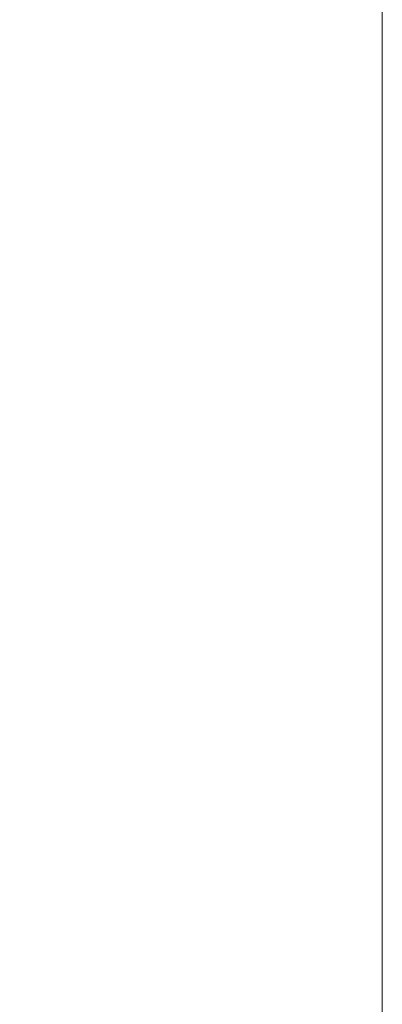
# Paper-space layout 'Sheet2' of a CAD drawing. Header units: inches. Extents: x 1 to 35, y 0.9 to 23.2.
# Tile 12 of 31: x 16.629 to 17.051, y 12.888 to 14.033. Entities that reach past the tile are written whole.
import ezdxf

# ---------------------------------------------------------------- set-up
doc = ezdxf.new("R2010")
doc.units = ezdxf.units.IN
doc.header["$MEASUREMENT"] = 0
doc.styles.add('SLDTEXTSTYLE0', font='TXT', dxfattribs={"width": 0.75})
doc.dimstyles.new('SLDDIMSTYLE12', dxfattribs={"dimtxt": 0.15625, "dimasz": 0.23622, "dimexe": 0, "dimexo": 0.0625, "dimgap": 0.039062, "dimtad": 0, "dimtih": 1, "dimtoh": 1, "dimrnd": 1e-09, "dimzin": 12, "dimdsep": 46, "dimlunit": 5, "dimtxsty": 'SLDTEXTSTYLE0', "dimsah": 1, "dimcen": 0.09, "dimadec": 0, "dimazin": 0, "dimtfac": 1, "dimtdec": 3, "dimtofl": 0, "dimtmove": 0, "dimatfit": 3, "dimfxl": 1, "dimfrac": 2, "dimtolj": 1, "dimtzin": 12, "dimarcsym": 0})

# ---------------------------------------------------------------- blocks, each defined once
blk = doc.blocks.new('*D81')
at = {"color": 7, "linetype": 'Continuous', "lineweight": 0}
for p, q in [((16.951, 17.5528), (15.6124, 17.5528)), ((15.7124, 17.5528), (15.7124, 13.035)), ((15.7124, 8.2851), (15.7124, 12.8028)), ((16.951, 8.2851), (15.6124, 8.2851))]:
    blk.add_line(p, q, dxfattribs=at)
for centre, start, end in [((15.6886, 12.9189), 153.4349, 206.5651), ((15.7362, 12.9189), 333.4349, 26.5651)]:
    blk.add_arc(centre, 0.2596, start, end, dxfattribs=at)
for points in [[(15.7124, 17.5528), (15.6534, 17.3166), (15.7715, 17.3166)], [(15.7124, 8.2851), (15.7715, 8.5213), (15.6534, 8.5213)]]:
    blk.add_solid(points, dxfattribs=at)
at = {"color": 7, "linetype": 'Continuous', "lineweight": 0, "insert": (15.5189, 13.0043), "char_height": 0.15625, "attachment_point": 1, "style": 'SLDTEXTSTYLE0'}
blk.add_mtext('9.27', dxfattribs=at)

psp = doc.layouts.new('Sheet2')

# ---------------------------------------------------------------- linework, layer by layer
at = {"color": 7, "linetype": 'Continuous', "lineweight": 0}
psp.add_line((17.051, 17.5528), (17.051, 8.2851), dxfattribs=at)

# ---------------------------------------------------------------- dimensions: what is measured, and where the dimension line sits
dim = psp.add_linear_dim(base=(15.7124, 8.2851), p1=(17.051, 17.5528), p2=(17.051, 8.2851), angle=90, text='(<>)', dimstyle='SLDDIMSTYLE12', dxfattribs=at)
dim.commit()
dim.dimension.update_dxf_attribs({"geometry": '*D81', "text_midpoint": (15.7124, 12.9189), "dimtype": 160})

doc.saveas('drawing.dxf')
